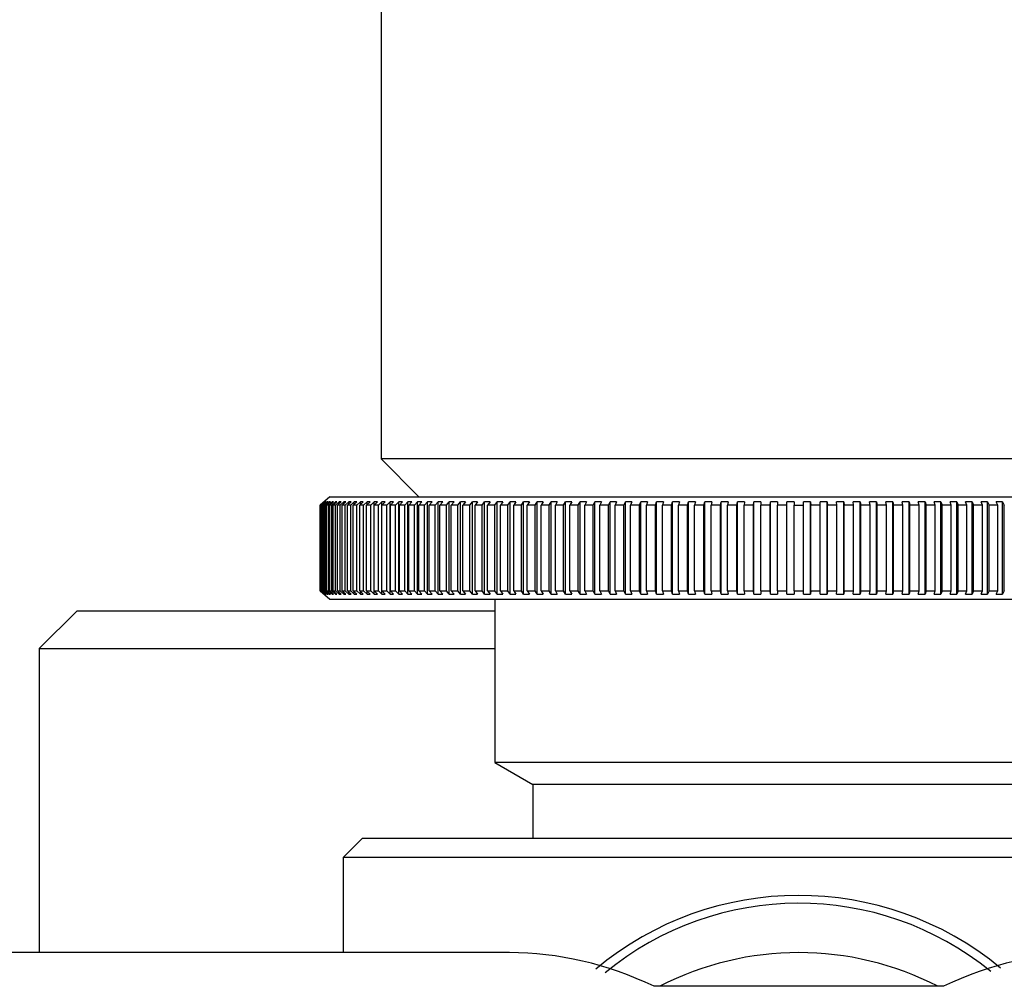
# Model space of a CAD drawing. Header units: millimetres. Extents: x 311 to 814, y 82 to 470.
# Tile 7 of 46: x 479.53 to 482.13, y 293.02 to 295.56. Entities that reach past the tile are written whole.
import ezdxf

# ---------------------------------------------------------------- set-up
doc = ezdxf.new("R2010")
doc.units = ezdxf.units.MM
for name, color, linetype in [('12455', 7, 'Continuous'), ('12456', 7, 'Continuous'), ('14237', 7, 'Continuous'), ('14238', 7, 'Continuous'), ('14868', 7, 'Continuous'), ('BRACCIO_FRONTALE', 7, 'Continuous'), ('Livello3', 7, 'Continuous')]:
    doc.layers.add(name, color=color, linetype=linetype)

# ---------------------------------------------------------------- blocks, each defined once
blk = doc.blocks.new('SE1')
at = {"layer": '12455', "color": 7, "linetype": 'Continuous'}
for p, q in [((84.3531, 255.8864), (84.3531, 254.5864)), ((86.5531, 254.5864), (84.3531, 254.5864)), ((84.3531, 254.5864), (84.4531, 254.4864))]:
    blk.add_line(p, q, dxfattribs=at)
at = {"layer": '12456', "color": 7, "linetype": 'Continuous'}
for p, q in [((84.6531, 254.2164), (84.6531, 253.7864)), ((86.2531, 253.7864), (84.6531, 253.7864)), ((84.6531, 253.7864), (84.7526, 253.7289)), ((86.1536, 253.7289), (84.7526, 253.7289)), ((84.7526, 253.7289), (84.7526, 253.5864)), ((84.3031, 253.5864), (84.2531, 253.5364)), ((86.6031, 253.5864), (84.3031, 253.5864)), ((86.6531, 253.5364), (84.2531, 253.5364)), ((84.2531, 253.5364), (84.2531, 253.2864))]:
    blk.add_line(p, q, dxfattribs=at)
for centre, radius, start, end in [((85.4531, 252.6028), 0.834, 50.4383, 129.8426), ((85.4531, 252.6164), 0.8, 50.8194, 129.5718)]:
    blk.add_arc(centre, radius, start, end, dxfattribs=at)
at = {"layer": '14237', "color": 7, "linetype": 'Continuous'}
for p, q in [((83.5531, 254.1864), (83.4531, 254.0864)), ((83.5531, 254.1864), (84.6531, 254.1864)), ((83.4531, 254.0864), (84.6531, 254.0864)), ((83.4531, 254.0864), (83.4531, 253.2864))]:
    blk.add_line(p, q, dxfattribs=at)
at = {"layer": '14238', "color": 7, "linetype": 'Continuous'}
blk.add_arc((85.4531, 252.4864), 0.8, 62.7645, 117.2355, dxfattribs=at)
at = {"layer": '14868', "color": 7, "linetype": 'Continuous'}
for p, q in [((84.2184, 254.4864), (84.1931, 254.464)), ((84.1931, 254.4639), (84.2031, 254.4728)), ((84.2035, 254.4728), (84.1934, 254.4639)), ((84.1943, 254.4639), (84.2043, 254.4728)), ((84.2053, 254.4728), (84.1953, 254.4639)), ((84.197, 254.4639), (84.2071, 254.4728)), ((84.2087, 254.4728), (84.1987, 254.4639)), ((84.2013, 254.4639), (84.2113, 254.4728)), ((84.2035, 254.4728), (84.2031, 254.4728)), ((84.2031, 254.4725), (84.2031, 254.4728)), ((84.2136, 254.4728), (84.2036, 254.4639)), ((84.2053, 254.4728), (84.2043, 254.4728)), ((84.2043, 254.4719), (84.2043, 254.4728)), ((84.2087, 254.4728), (84.2071, 254.4728)), ((84.2071, 254.4639), (84.217, 254.4728)), ((84.2071, 254.4714), (84.2071, 254.4728)), ((84.22, 254.4728), (84.21, 254.4639)), ((84.2136, 254.4728), (84.2113, 254.4728)), ((84.2113, 254.4708), (84.2113, 254.4728)), ((84.2144, 254.4639), (84.2243, 254.4728)), ((84.22, 254.4728), (84.217, 254.4728)), ((84.217, 254.4702), (84.217, 254.4728)), ((84.2279, 254.4728), (84.218, 254.4639)), ((84.2184, 254.4864), (86.6878, 254.4864)), ((84.2232, 254.4639), (84.2331, 254.4728)), ((84.2279, 254.4728), (84.2243, 254.4728)), ((84.2243, 254.4696), (84.2243, 254.4728)), ((84.2372, 254.4728), (84.2275, 254.4639)), ((84.2372, 254.4728), (84.2331, 254.4728)), ((84.2331, 254.469), (84.2331, 254.4728)), ((84.2335, 254.4639), (84.2433, 254.4728)), ((84.2481, 254.4728), (84.2384, 254.4639)), ((84.2481, 254.4728), (84.2433, 254.4728)), ((84.2433, 254.4684), (84.2433, 254.4728)), ((84.2453, 254.4639), (84.255, 254.4728)), ((84.2605, 254.4728), (84.2509, 254.4639)), ((84.2605, 254.4728), (84.255, 254.4728)), ((84.255, 254.4677), (84.255, 254.4728)), ((84.2586, 254.4639), (84.2682, 254.4728)), ((84.2742, 254.4728), (84.2648, 254.4639)), ((84.2742, 254.4728), (84.2682, 254.4728)), ((84.2682, 254.4671), (84.2682, 254.4728)), ((84.2733, 254.4639), (84.2828, 254.4728)), ((84.2895, 254.4728), (84.2801, 254.4639)), ((84.2895, 254.4728), (84.2828, 254.4728)), ((84.2828, 254.4664), (84.2828, 254.4728)), ((84.2895, 254.4639), (84.2988, 254.4728)), ((84.3061, 254.4728), (84.2969, 254.4639)), ((84.3061, 254.4728), (84.2988, 254.4728)), ((84.2988, 254.4658), (84.2988, 254.4728)), ((84.3071, 254.4639), (84.3163, 254.4728)), ((84.3242, 254.4728), (84.3151, 254.4639)), ((84.3242, 254.4728), (84.3163, 254.4728)), ((84.3163, 254.4651), (84.3163, 254.4728)), ((84.3261, 254.4639), (84.3351, 254.4728)), ((84.3436, 254.4728), (84.3347, 254.4639)), ((84.3436, 254.4728), (84.3351, 254.4728)), ((84.3351, 254.4643), (84.3351, 254.4728)), ((84.3464, 254.4639), (84.3553, 254.4728)), ((84.3644, 254.4728), (84.3553, 254.4728)), ((84.3553, 254.2299), (84.3553, 254.4728)), ((84.3644, 254.4728), (84.3556, 254.4639)), ((84.3681, 254.4639), (84.3769, 254.4728)), ((84.3864, 254.4728), (84.3769, 254.4728)), ((84.3769, 254.2299), (84.3769, 254.4728)), ((84.3864, 254.4728), (84.3779, 254.4639)), ((84.3912, 254.4639), (84.3997, 254.4728)), ((84.4098, 254.4728), (84.3997, 254.4728)), ((84.3997, 254.2299), (84.3997, 254.4728)), ((84.4098, 254.4728), (84.4015, 254.4639)), ((84.4155, 254.4639), (84.4238, 254.4728)), ((84.4345, 254.4728), (84.4238, 254.4728)), ((84.4238, 254.2299), (84.4238, 254.4728)), ((84.4345, 254.4728), (84.4264, 254.4639)), ((84.4411, 254.4639), (84.4492, 254.4728)), ((84.4604, 254.4728), (84.4492, 254.4728)), ((84.4492, 254.2299), (84.4492, 254.4728)), ((84.4604, 254.4728), (84.4525, 254.4639)), ((84.4679, 254.4639), (84.4758, 254.4728)), ((84.4875, 254.4728), (84.4758, 254.4728)), ((84.4758, 254.2299), (84.4758, 254.4728)), ((84.4875, 254.4728), (84.4798, 254.4639)), ((84.4959, 254.4639), (84.5036, 254.4728)), ((84.5158, 254.4728), (84.5036, 254.4728)), ((84.5036, 254.2299), (84.5036, 254.4728)), ((84.5158, 254.4728), (84.5084, 254.4639)), ((84.5251, 254.4639), (84.5326, 254.4728)), ((84.5453, 254.4728), (84.5326, 254.4728)), ((84.5326, 254.2299), (84.5326, 254.4728)), ((84.5453, 254.4728), (84.538, 254.4639)), ((84.5554, 254.4639), (84.5626, 254.4728)), ((84.5758, 254.4728), (84.5626, 254.4728)), ((84.5626, 254.2299), (84.5626, 254.4728)), ((84.5758, 254.4728), (84.5688, 254.4639)), ((84.5868, 254.4639), (84.5938, 254.4728)), ((84.6074, 254.4728), (84.5938, 254.4728)), ((84.5938, 254.2299), (84.5938, 254.4728)), ((84.6074, 254.4728), (84.6007, 254.4639)), ((84.6193, 254.4639), (84.626, 254.4728)), ((84.6401, 254.4728), (84.626, 254.4728)), ((84.626, 254.2299), (84.626, 254.4728)), ((84.6401, 254.4728), (84.6336, 254.4639)), ((84.6527, 254.4639), (84.6592, 254.4728)), ((84.6737, 254.4728), (84.6592, 254.4728)), ((84.6592, 254.2299), (84.6592, 254.4728)), ((84.6737, 254.4728), (84.6675, 254.4639)), ((84.6872, 254.4639), (84.6934, 254.4728)), ((84.7083, 254.4728), (84.6934, 254.4728)), ((84.6934, 254.2299), (84.6934, 254.4728)), ((84.7083, 254.4728), (84.7024, 254.4639)), ((84.7226, 254.4639), (84.7285, 254.4728)), ((84.7438, 254.4728), (84.7285, 254.4728)), ((84.7285, 254.2299), (84.7285, 254.4728)), ((84.7438, 254.4728), (84.7381, 254.4639)), ((84.7589, 254.4639), (84.7645, 254.4728)), ((84.7801, 254.4728), (84.7645, 254.4728)), ((84.7645, 254.2299), (84.7645, 254.4728)), ((84.7801, 254.4728), (84.7748, 254.4639)), ((84.796, 254.4639), (84.8013, 254.4728)), ((84.8173, 254.4728), (84.8013, 254.4728)), ((84.8013, 254.2299), (84.8013, 254.4728)), ((84.8173, 254.4728), (84.8123, 254.4639)), ((84.8339, 254.4639), (84.8389, 254.4728)), ((84.8552, 254.4728), (84.8389, 254.4728)), ((84.8389, 254.2299), (84.8389, 254.4728)), ((84.8552, 254.4728), (84.8505, 254.4639)), ((84.8726, 254.4639), (84.8773, 254.4728)), ((84.8939, 254.4728), (84.8773, 254.4728)), ((84.8773, 254.2299), (84.8773, 254.4728)), ((84.8939, 254.4728), (84.8895, 254.4639)), ((84.912, 254.4639), (84.9164, 254.4728)), ((84.9333, 254.4728), (84.9164, 254.4728)), ((84.9164, 254.2299), (84.9164, 254.4728)), ((84.9333, 254.4728), (84.9292, 254.4639)), ((84.952, 254.4639), (84.9561, 254.4728)), ((84.9733, 254.4728), (84.9561, 254.4728)), ((84.9561, 254.2299), (84.9561, 254.4728)), ((84.9733, 254.4728), (84.9695, 254.4639)), ((84.9927, 254.4639), (84.9964, 254.4728)), ((85.0138, 254.4728), (84.9964, 254.4728)), ((84.9964, 254.2299), (84.9964, 254.4728)), ((85.0138, 254.4728), (85.0104, 254.4639)), ((85.0339, 254.4639), (85.0373, 254.4728)), ((85.0549, 254.4728), (85.0373, 254.4728)), ((85.0373, 254.2299), (85.0373, 254.4728)), ((85.0549, 254.4728), (85.0518, 254.4639)), ((85.0756, 254.4639), (85.0787, 254.4728)), ((85.0965, 254.4728), (85.0787, 254.4728)), ((85.0787, 254.2299), (85.0787, 254.4728)), ((85.0965, 254.4728), (85.0938, 254.4639)), ((85.1178, 254.4639), (85.1206, 254.4728)), ((85.1386, 254.4728), (85.1206, 254.4728)), ((85.1206, 254.2299), (85.1206, 254.4728)), ((85.1386, 254.4728), (85.1361, 254.4639)), ((85.1604, 254.4639), (85.1628, 254.4728)), ((85.181, 254.4728), (85.1628, 254.4728)), ((85.1628, 254.2299), (85.1628, 254.4728)), ((85.181, 254.4728), (85.1789, 254.4639)), ((85.2033, 254.4639), (85.2054, 254.4728)), ((85.2237, 254.4728), (85.2054, 254.4728)), ((85.2054, 254.2299), (85.2054, 254.4728)), ((85.2237, 254.4728), (85.222, 254.4639)), ((85.2466, 254.4639), (85.2483, 254.4728)), ((85.2667, 254.4728), (85.2483, 254.4728)), ((85.2483, 254.2299), (85.2483, 254.4728)), ((85.2667, 254.4728), (85.2653, 254.4639)), ((85.2901, 254.4639), (85.2915, 254.4728)), ((85.31, 254.4728), (85.2915, 254.4728)), ((85.2915, 254.2299), (85.2915, 254.4728)), ((85.31, 254.4728), (85.3089, 254.4639)), ((85.3338, 254.4639), (85.3349, 254.4728)), ((85.3534, 254.4728), (85.3349, 254.4728)), ((85.3349, 254.2299), (85.3349, 254.4728)), ((85.3534, 254.4728), (85.3527, 254.4639)), ((85.3777, 254.4639), (85.3784, 254.4728)), ((85.397, 254.4728), (85.3784, 254.4728)), ((85.3784, 254.2299), (85.3784, 254.4728)), ((85.397, 254.4728), (85.3966, 254.4639)), ((85.4216, 254.4639), (85.4219, 254.4728)), ((85.4406, 254.4728), (85.4219, 254.4728)), ((85.4219, 254.2299), (85.4219, 254.4728)), ((85.4406, 254.4728), (85.4406, 254.4639)), ((85.4656, 254.4639), (85.4656, 254.4728)), ((85.4842, 254.4728), (85.4656, 254.4728)), ((85.4842, 254.4728), (85.4846, 254.4639)), ((85.4842, 254.2299), (85.4842, 254.4728)), ((85.5095, 254.4639), (85.5092, 254.4728)), ((85.5278, 254.4728), (85.5092, 254.4728)), ((85.5278, 254.4728), (85.5285, 254.4639)), ((85.5278, 254.2299), (85.5278, 254.4728)), ((85.5534, 254.4639), (85.5527, 254.4728)), ((85.5713, 254.4728), (85.5527, 254.4728)), ((85.5713, 254.4728), (85.5724, 254.4639)), ((85.5713, 254.2299), (85.5713, 254.4728)), ((85.5972, 254.4639), (85.5962, 254.4728)), ((85.6147, 254.4728), (85.5962, 254.4728)), ((85.6147, 254.4728), (85.6161, 254.4639)), ((85.6147, 254.2299), (85.6147, 254.4728)), ((85.6408, 254.4639), (85.6394, 254.4728)), ((85.6578, 254.4728), (85.6394, 254.4728)), ((85.6578, 254.4728), (85.6596, 254.4639)), ((85.6578, 254.2299), (85.6578, 254.4728)), ((85.6842, 254.4639), (85.6824, 254.4728)), ((85.7007, 254.4728), (85.6824, 254.4728)), ((85.7007, 254.4728), (85.7028, 254.4639)), ((85.7007, 254.2299), (85.7007, 254.4728)), ((85.7273, 254.4639), (85.7252, 254.4728)), ((85.7433, 254.4728), (85.7252, 254.4728)), ((85.7433, 254.4728), (85.7458, 254.4639)), ((85.7433, 254.2299), (85.7433, 254.4728)), ((85.77, 254.4639), (85.7676, 254.4728)), ((85.7856, 254.4728), (85.7676, 254.4728)), ((85.7856, 254.4728), (85.7884, 254.4639)), ((85.7856, 254.2299), (85.7856, 254.4728)), ((85.8124, 254.4639), (85.8096, 254.4728)), ((85.8274, 254.4728), (85.8096, 254.4728)), ((85.8274, 254.4728), (85.8306, 254.4639)), ((85.8274, 254.2299), (85.8274, 254.4728)), ((85.8543, 254.4639), (85.8512, 254.4728)), ((85.8688, 254.4728), (85.8512, 254.4728)), ((85.8688, 254.4728), (85.8723, 254.4639)), ((85.8688, 254.2299), (85.8688, 254.4728)), ((85.8958, 254.4639), (85.8923, 254.4728)), ((85.9097, 254.4728), (85.8923, 254.4728)), ((85.9097, 254.4728), (85.9135, 254.4639)), ((85.9097, 254.2299), (85.9097, 254.4728)), ((85.9367, 254.4639), (85.9329, 254.4728)), ((85.9501, 254.4728), (85.9329, 254.4728)), ((85.9501, 254.4728), (85.9541, 254.4639)), ((85.9501, 254.2299), (85.9501, 254.4728)), ((85.977, 254.4639), (85.9729, 254.4728)), ((85.9898, 254.4728), (85.9729, 254.4728)), ((85.9898, 254.4728), (85.9942, 254.4639)), ((85.9898, 254.2299), (85.9898, 254.4728)), ((84.1931, 254.2388), (84.1931, 254.4639)), ((84.1934, 254.2388), (84.1934, 254.4639)), ((84.1943, 254.2388), (84.1943, 254.4639)), ((84.1953, 254.2388), (84.1953, 254.4639)), ((84.197, 254.2388), (84.197, 254.4639)), ((84.1987, 254.2388), (84.1987, 254.4639)), ((84.2013, 254.2388), (84.2013, 254.4639)), ((84.2036, 254.2388), (84.2036, 254.4639)), ((84.2071, 254.2388), (84.2071, 254.4639)), ((84.21, 254.2388), (84.21, 254.4639)), ((84.2144, 254.2388), (84.2144, 254.4639)), ((84.218, 254.2388), (84.218, 254.4639)), ((84.2232, 254.2388), (84.2232, 254.4639)), ((84.2275, 254.2388), (84.2275, 254.4639)), ((84.2335, 254.2388), (84.2335, 254.4639)), ((84.2384, 254.2388), (84.2384, 254.4639)), ((84.2453, 254.2388), (84.2453, 254.4639)), ((84.2509, 254.2388), (84.2509, 254.4639)), ((84.2586, 254.2388), (84.2586, 254.4639)), ((84.2648, 254.2388), (84.2648, 254.4639)), ((84.2733, 254.2388), (84.2733, 254.4639)), ((84.2801, 254.2388), (84.2801, 254.4639)), ((84.2895, 254.2388), (84.2895, 254.4639)), ((84.2969, 254.2388), (84.2969, 254.4639)), ((84.3071, 254.2388), (84.3071, 254.4639)), ((84.3151, 254.2388), (84.3151, 254.4639)), ((84.3261, 254.2388), (84.3261, 254.4639)), ((84.3347, 254.2388), (84.3347, 254.4639)), ((84.3464, 254.2388), (84.3464, 254.4639)), ((84.3556, 254.2388), (84.3556, 254.4639)), ((84.3681, 254.2388), (84.3681, 254.4639)), ((84.3779, 254.2388), (84.3779, 254.4639)), ((84.3912, 254.2388), (84.3912, 254.4639)), ((84.4015, 254.2388), (84.4015, 254.4639)), ((84.4155, 254.2388), (84.4155, 254.4639)), ((84.4264, 254.2388), (84.4264, 254.4639)), ((84.4411, 254.2388), (84.4411, 254.4639)), ((84.4525, 254.2388), (84.4525, 254.4639)), ((84.4679, 254.2388), (84.4679, 254.4639)), ((84.4798, 254.2388), (84.4798, 254.4639)), ((84.4959, 254.2388), (84.4959, 254.4639)), ((84.5084, 254.2388), (84.5084, 254.4639)), ((84.5251, 254.2388), (84.5251, 254.4639)), ((84.538, 254.2388), (84.538, 254.4639)), ((84.5554, 254.2388), (84.5554, 254.4639)), ((84.5688, 254.2388), (84.5688, 254.4639)), ((84.5868, 254.2388), (84.5868, 254.4639)), ((84.6007, 254.2388), (84.6007, 254.4639)), ((84.6193, 254.2388), (84.6193, 254.4639)), ((84.6336, 254.2388), (84.6336, 254.4639)), ((84.6527, 254.2388), (84.6527, 254.4639)), ((84.6675, 254.2388), (84.6675, 254.4639)), ((84.6872, 254.2388), (84.6872, 254.4639)), ((84.7024, 254.2388), (84.7024, 254.4639)), ((84.7226, 254.2388), (84.7226, 254.4639)), ((84.7381, 254.2388), (84.7381, 254.4639)), ((84.7589, 254.2388), (84.7589, 254.4639)), ((84.7748, 254.2388), (84.7748, 254.4639)), ((84.796, 254.2388), (84.796, 254.4639)), ((84.8123, 254.2388), (84.8123, 254.4639)), ((84.8339, 254.2388), (84.8339, 254.4639)), ((84.8505, 254.2388), (84.8505, 254.4639)), ((84.8726, 254.2388), (84.8726, 254.4639)), ((84.8895, 254.2388), (84.8895, 254.4639)), ((84.912, 254.2388), (84.912, 254.4639)), ((84.9292, 254.2388), (84.9292, 254.4639)), ((84.952, 254.2388), (84.952, 254.4639)), ((84.9695, 254.2388), (84.9695, 254.4639)), ((84.9927, 254.2388), (84.9927, 254.4639)), ((85.0104, 254.2388), (85.0104, 254.4639)), ((85.0339, 254.2388), (85.0339, 254.4639)), ((85.0518, 254.2388), (85.0518, 254.4639)), ((85.0756, 254.2388), (85.0756, 254.4639)), ((85.0938, 254.2388), (85.0938, 254.4639)), ((85.1178, 254.2388), (85.1178, 254.4639)), ((85.1361, 254.2388), (85.1361, 254.4639)), ((85.1604, 254.2388), (85.1604, 254.4639)), ((85.1789, 254.2388), (85.1789, 254.4639)), ((85.2033, 254.2388), (85.2033, 254.4639)), ((85.222, 254.2388), (85.222, 254.4639)), ((85.2466, 254.2388), (85.2466, 254.4639)), ((85.2653, 254.2388), (85.2653, 254.4639)), ((85.2901, 254.2388), (85.2901, 254.4639)), ((85.3089, 254.2388), (85.3089, 254.4639)), ((85.3338, 254.2388), (85.3338, 254.4639)), ((85.3527, 254.2388), (85.3527, 254.4639)), ((85.3777, 254.2388), (85.3777, 254.4639)), ((85.3966, 254.2388), (85.3966, 254.4639)), ((85.4216, 254.2388), (85.4216, 254.4639)), ((85.4406, 254.2388), (85.4406, 254.4639)), ((85.4656, 254.2388), (85.4656, 254.4639)), ((85.4846, 254.2388), (85.4846, 254.4639)), ((85.5095, 254.2388), (85.5095, 254.4639)), ((85.5285, 254.2388), (85.5285, 254.4639)), ((85.5534, 254.2388), (85.5534, 254.4639)), ((85.5724, 254.2388), (85.5724, 254.4639)), ((85.5972, 254.2388), (85.5972, 254.4639)), ((85.6161, 254.2388), (85.6161, 254.4639)), ((85.6408, 254.2388), (85.6408, 254.4639)), ((85.6596, 254.2388), (85.6596, 254.4639)), ((85.6842, 254.2388), (85.6842, 254.4639)), ((85.7028, 254.2388), (85.7028, 254.4639)), ((85.7273, 254.2388), (85.7273, 254.4639)), ((85.7458, 254.2388), (85.7458, 254.4639)), ((85.77, 254.2388), (85.77, 254.4639)), ((85.7884, 254.2388), (85.7884, 254.4639)), ((85.8124, 254.2388), (85.8124, 254.4639)), ((85.8306, 254.2388), (85.8306, 254.4639)), ((85.8543, 254.2388), (85.8543, 254.4639)), ((85.8723, 254.2388), (85.8723, 254.4639)), ((85.8958, 254.2388), (85.8958, 254.4639)), ((85.9135, 254.2388), (85.9135, 254.4639)), ((85.9367, 254.2388), (85.9367, 254.4639)), ((85.9541, 254.2388), (85.9541, 254.4639)), ((85.977, 254.2388), (85.977, 254.4639)), ((85.9942, 254.2388), (85.9942, 254.4639)), ((84.2031, 254.2299), (84.1931, 254.2388)), ((84.1931, 254.2388), (84.2184, 254.2164)), ((84.1934, 254.2388), (84.2035, 254.2299)), ((84.2043, 254.2299), (84.1943, 254.2388)), ((84.1953, 254.2388), (84.2053, 254.2299)), ((84.2071, 254.2299), (84.197, 254.2388)), ((84.1987, 254.2388), (84.2087, 254.2299)), ((84.2113, 254.2299), (84.2013, 254.2388)), ((84.2036, 254.2388), (84.2136, 254.2299)), ((84.217, 254.2299), (84.2071, 254.2388)), ((84.21, 254.2388), (84.22, 254.2299)), ((84.2243, 254.2299), (84.2144, 254.2388)), ((84.218, 254.2388), (84.2279, 254.2299)), ((84.2331, 254.2299), (84.2232, 254.2388)), ((84.2275, 254.2388), (84.2372, 254.2299)), ((84.2433, 254.2299), (84.2335, 254.2388)), ((84.2384, 254.2388), (84.2481, 254.2299)), ((84.255, 254.2299), (84.2453, 254.2388)), ((84.2509, 254.2388), (84.2605, 254.2299)), ((84.2682, 254.2299), (84.2586, 254.2388)), ((84.2648, 254.2388), (84.2742, 254.2299)), ((84.2828, 254.2299), (84.2733, 254.2388)), ((84.2801, 254.2388), (84.2895, 254.2299)), ((84.2988, 254.2299), (84.2895, 254.2388)), ((84.2969, 254.2388), (84.3061, 254.2299)), ((84.3163, 254.2299), (84.3071, 254.2388)), ((84.3151, 254.2388), (84.3242, 254.2299)), ((84.3351, 254.2299), (84.3261, 254.2388)), ((84.3347, 254.2388), (84.3436, 254.2299)), ((84.3553, 254.2299), (84.3464, 254.2388)), ((84.3556, 254.2388), (84.3644, 254.2299)), ((84.3769, 254.2299), (84.3681, 254.2388)), ((84.3779, 254.2388), (84.3864, 254.2299)), ((84.3997, 254.2299), (84.3912, 254.2388)), ((84.4015, 254.2388), (84.4098, 254.2299)), ((84.4238, 254.2299), (84.4155, 254.2388)), ((84.4264, 254.2388), (84.4345, 254.2299)), ((84.4492, 254.2299), (84.4411, 254.2388)), ((84.4525, 254.2388), (84.4604, 254.2299)), ((84.4758, 254.2299), (84.4679, 254.2388)), ((84.4798, 254.2388), (84.4875, 254.2299)), ((84.5036, 254.2299), (84.4959, 254.2388)), ((84.5084, 254.2388), (84.5158, 254.2299)), ((84.5326, 254.2299), (84.5251, 254.2388)), ((84.538, 254.2388), (84.5453, 254.2299)), ((84.5626, 254.2299), (84.5554, 254.2388)), ((84.5688, 254.2388), (84.5758, 254.2299)), ((84.5938, 254.2299), (84.5868, 254.2388)), ((84.6007, 254.2388), (84.6074, 254.2299)), ((84.626, 254.2299), (84.6193, 254.2388)), ((84.6336, 254.2388), (84.6401, 254.2299)), ((84.6592, 254.2299), (84.6527, 254.2388)), ((84.6675, 254.2388), (84.6737, 254.2299)), ((84.6934, 254.2299), (84.6872, 254.2388)), ((84.7024, 254.2388), (84.7083, 254.2299)), ((84.7285, 254.2299), (84.7226, 254.2388)), ((84.7381, 254.2388), (84.7438, 254.2299)), ((84.7645, 254.2299), (84.7589, 254.2388)), ((84.7748, 254.2388), (84.7801, 254.2299)), ((84.8013, 254.2299), (84.796, 254.2388)), ((84.8123, 254.2388), (84.8173, 254.2299)), ((84.8389, 254.2299), (84.8339, 254.2388)), ((84.8505, 254.2388), (84.8552, 254.2299)), ((84.8773, 254.2299), (84.8726, 254.2388)), ((84.8895, 254.2388), (84.8939, 254.2299)), ((84.9164, 254.2299), (84.912, 254.2388)), ((84.9292, 254.2388), (84.9333, 254.2299)), ((84.9561, 254.2299), (84.952, 254.2388)), ((84.9695, 254.2388), (84.9733, 254.2299)), ((84.9964, 254.2299), (84.9927, 254.2388)), ((85.0104, 254.2388), (85.0138, 254.2299)), ((85.0373, 254.2299), (85.0339, 254.2388)), ((85.0518, 254.2388), (85.0549, 254.2299)), ((85.0787, 254.2299), (85.0756, 254.2388)), ((85.0938, 254.2388), (85.0965, 254.2299)), ((85.1206, 254.2299), (85.1178, 254.2388)), ((85.1361, 254.2388), (85.1386, 254.2299)), ((85.1628, 254.2299), (85.1604, 254.2388)), ((85.1789, 254.2388), (85.181, 254.2299)), ((85.2054, 254.2299), (85.2033, 254.2388)), ((85.222, 254.2388), (85.2237, 254.2299)), ((85.2483, 254.2299), (85.2466, 254.2388)), ((85.2653, 254.2388), (85.2667, 254.2299)), ((85.2915, 254.2299), (85.2901, 254.2388)), ((85.3089, 254.2388), (85.31, 254.2299)), ((85.3349, 254.2299), (85.3338, 254.2388)), ((85.3527, 254.2388), (85.3534, 254.2299)), ((85.3784, 254.2299), (85.3777, 254.2388)), ((85.3966, 254.2388), (85.397, 254.2299)), ((85.4219, 254.2299), (85.4216, 254.2388)), ((85.4406, 254.2388), (85.4406, 254.2299)), ((85.4656, 254.2299), (85.4656, 254.2388)), ((85.4846, 254.2388), (85.4842, 254.2299)), ((85.5092, 254.2299), (85.5095, 254.2388)), ((85.5285, 254.2388), (85.5278, 254.2299)), ((85.5527, 254.2299), (85.5534, 254.2388)), ((85.5724, 254.2388), (85.5713, 254.2299)), ((85.5962, 254.2299), (85.5972, 254.2388)), ((85.6161, 254.2388), (85.6147, 254.2299)), ((85.6394, 254.2299), (85.6408, 254.2388)), ((85.6596, 254.2388), (85.6578, 254.2299)), ((85.6824, 254.2299), (85.6842, 254.2388)), ((85.7028, 254.2388), (85.7007, 254.2299)), ((85.7252, 254.2299), (85.7273, 254.2388)), ((85.7458, 254.2388), (85.7433, 254.2299)), ((85.7676, 254.2299), (85.77, 254.2388)), ((85.7884, 254.2388), (85.7856, 254.2299)), ((85.8096, 254.2299), (85.8124, 254.2388)), ((85.8306, 254.2388), (85.8274, 254.2299)), ((85.8512, 254.2299), (85.8543, 254.2388)), ((85.8723, 254.2388), (85.8688, 254.2299)), ((85.8923, 254.2299), (85.8958, 254.2388)), ((85.9135, 254.2388), (85.9097, 254.2299)), ((85.9329, 254.2299), (85.9367, 254.2388)), ((85.9541, 254.2388), (85.9501, 254.2299)), ((85.9729, 254.2299), (85.977, 254.2388)), ((85.9942, 254.2388), (85.9898, 254.2299)), ((84.2031, 254.2299), (84.2031, 254.2302)), ((84.2031, 254.2299), (84.2035, 254.2299)), ((84.2043, 254.2299), (84.2043, 254.2308)), ((84.2043, 254.2299), (84.2053, 254.2299)), ((84.2071, 254.2299), (84.2071, 254.2313)), ((84.2071, 254.2299), (84.2087, 254.2299)), ((84.2113, 254.2299), (84.2113, 254.2319)), ((84.2113, 254.2299), (84.2136, 254.2299)), ((84.217, 254.2299), (84.217, 254.2325)), ((84.217, 254.2299), (84.22, 254.2299)), ((84.2184, 254.2164), (86.6878, 254.2164)), ((84.2243, 254.2299), (84.2243, 254.2331)), ((84.2243, 254.2299), (84.2279, 254.2299)), ((84.2331, 254.2299), (84.2331, 254.2337)), ((84.2331, 254.2299), (84.2372, 254.2299)), ((84.2433, 254.2299), (84.2433, 254.2343)), ((84.2433, 254.2299), (84.2481, 254.2299)), ((84.255, 254.2299), (84.255, 254.235)), ((84.255, 254.2299), (84.2605, 254.2299)), ((84.2682, 254.2299), (84.2682, 254.2356)), ((84.2682, 254.2299), (84.2742, 254.2299)), ((84.2828, 254.2299), (84.2828, 254.2363)), ((84.2828, 254.2299), (84.2895, 254.2299)), ((84.2988, 254.2299), (84.2988, 254.237)), ((84.2988, 254.2299), (84.3061, 254.2299)), ((84.3163, 254.2299), (84.3163, 254.2377)), ((84.3163, 254.2299), (84.3242, 254.2299)), ((84.3351, 254.2299), (84.3351, 254.2384)), ((84.3351, 254.2299), (84.3436, 254.2299)), ((84.3553, 254.2299), (84.3644, 254.2299)), ((84.3769, 254.2299), (84.3864, 254.2299)), ((84.3997, 254.2299), (84.4098, 254.2299)), ((84.4238, 254.2299), (84.4345, 254.2299)), ((84.4492, 254.2299), (84.4604, 254.2299)), ((84.4758, 254.2299), (84.4875, 254.2299)), ((84.5036, 254.2299), (84.5158, 254.2299)), ((84.5326, 254.2299), (84.5453, 254.2299)), ((84.5626, 254.2299), (84.5758, 254.2299)), ((84.5938, 254.2299), (84.6074, 254.2299)), ((84.626, 254.2299), (84.6401, 254.2299)), ((84.6592, 254.2299), (84.6737, 254.2299)), ((84.6934, 254.2299), (84.7083, 254.2299)), ((84.7285, 254.2299), (84.7438, 254.2299)), ((84.7645, 254.2299), (84.7801, 254.2299)), ((84.8013, 254.2299), (84.8173, 254.2299)), ((84.8389, 254.2299), (84.8552, 254.2299)), ((84.8773, 254.2299), (84.8939, 254.2299)), ((84.9164, 254.2299), (84.9333, 254.2299)), ((84.9561, 254.2299), (84.9733, 254.2299)), ((84.9964, 254.2299), (85.0138, 254.2299)), ((85.0373, 254.2299), (85.0549, 254.2299)), ((85.0787, 254.2299), (85.0965, 254.2299)), ((85.1206, 254.2299), (85.1386, 254.2299)), ((85.1628, 254.2299), (85.181, 254.2299)), ((85.2054, 254.2299), (85.2237, 254.2299)), ((85.2483, 254.2299), (85.2667, 254.2299)), ((85.2915, 254.2299), (85.31, 254.2299)), ((85.3349, 254.2299), (85.3534, 254.2299)), ((85.3784, 254.2299), (85.397, 254.2299)), ((85.4219, 254.2299), (85.4406, 254.2299)), ((85.4656, 254.2299), (85.4842, 254.2299)), ((85.5092, 254.2299), (85.5278, 254.2299)), ((85.5527, 254.2299), (85.5713, 254.2299)), ((85.5962, 254.2299), (85.6147, 254.2299)), ((85.6394, 254.2299), (85.6578, 254.2299)), ((85.6824, 254.2299), (85.7007, 254.2299)), ((85.7252, 254.2299), (85.7433, 254.2299)), ((85.7676, 254.2299), (85.7856, 254.2299)), ((85.8096, 254.2299), (85.8274, 254.2299)), ((85.8512, 254.2299), (85.8688, 254.2299)), ((85.8923, 254.2299), (85.9097, 254.2299)), ((85.9329, 254.2299), (85.9501, 254.2299)), ((85.9729, 254.2299), (85.9898, 254.2299))]:
    blk.add_line(p, q, dxfattribs=at)
for centre, radius, start, end in [((84.1938, 254.4622), 0.00176, 75.6889, 104.3111), ((84.1961, 254.457), 0.00696, 82.7987, 97.2013), ((84.2, 254.4484), 0.0156, 85.1891, 94.8109), ((84.2053, 254.4364), 0.0276, 86.3853, 93.6147), ((84.2122, 254.421), 0.0429, 87.1024, 92.8976), ((84.2206, 254.4024), 0.0615, 87.5797, 92.4203), ((84.2305, 254.3806), 0.0833, 87.9198, 92.0802), ((84.2419, 254.3558), 0.1081, 88.1742, 91.8258), ((84.2547, 254.328), 0.1359, 88.3714, 91.6286), ((84.2691, 254.2975), 0.1665, 88.5285, 91.4715), ((84.2848, 254.2642), 0.1997, 88.6565, 91.3435), ((84.302, 254.2285), 0.2354, 88.7626, 91.2374), ((84.3206, 254.1905), 0.2735, 88.8519, 91.1481), ((84.3406, 254.1503), 0.3137, 88.928, 91.072), ((84.3619, 254.1082), 0.3558, 88.9934, 91.0066), ((84.3845, 254.0643), 0.3996, 89.0502, 90.9498), ((84.4085, 254.019), 0.445, 89.1, 90.9), ((84.4337, 253.9723), 0.4917, 89.1437, 90.8563), ((84.4602, 253.9246), 0.5394, 89.1825, 90.8175), ((84.4879, 253.876), 0.588, 89.217, 90.783), ((84.5167, 253.8268), 0.6371, 89.2478, 90.7522), ((84.5467, 253.7773), 0.6867, 89.2755, 90.7245), ((84.5778, 253.7276), 0.7363, 89.3003, 90.6997), ((84.61, 253.6781), 0.7859, 89.3227, 90.6773), ((84.6432, 253.6289), 0.8351, 89.343, 90.657), ((84.6773, 253.5803), 0.8836, 89.3613, 90.6387), ((84.7125, 253.5326), 0.9314, 89.3779, 90.6221), ((84.7485, 253.4859), 0.978, 89.3929, 90.6071), ((84.7854, 253.4406), 1.0234, 89.4065, 90.5935), ((84.8231, 253.3967), 1.0673, 89.4188, 90.5812), ((84.8615, 253.3546), 1.1094, 89.43, 90.57), ((84.9007, 253.3144), 1.1495, 89.44, 90.56), ((84.9406, 253.2764), 1.1876, 89.4491, 90.5509), ((84.9811, 253.2406), 1.2233, 89.4572, 90.5428), ((85.0221, 253.2074), 1.2565, 89.4644, 90.5356), ((85.0637, 253.1768), 1.2871, 89.4708, 90.5292), ((85.1058, 253.1491), 1.3149, 89.4764, 90.5236), ((85.1483, 253.1242), 1.3397, 89.4813, 90.5187), ((85.1911, 253.1025), 1.3615, 89.4854, 90.5146), ((85.2343, 253.0839), 1.3801, 89.4889, 90.5111), ((85.2777, 253.0685), 1.3954, 89.4917, 90.5083), ((85.3214, 253.0565), 1.4074, 89.4939, 90.5061), ((85.3652, 253.0479), 1.4161, 89.4955, 90.5045), ((85.4091, 253.0427), 1.4213, 89.4964, 90.5036), ((85.4971, 253.0427), 1.4213, 89.4964, 90.5036), ((85.541, 253.0479), 1.4161, 89.4955, 90.5045), ((85.5848, 253.0565), 1.4074, 89.4939, 90.5061), ((85.6284, 253.0685), 1.3954, 89.4917, 90.5083), ((85.6719, 253.0839), 1.3801, 89.4889, 90.5111), ((85.715, 253.1025), 1.3615, 89.4854, 90.5146), ((85.7579, 253.1242), 1.3397, 89.4813, 90.5187), ((85.8004, 253.1491), 1.3149, 89.4764, 90.5236), ((85.8424, 253.1768), 1.2871, 89.4708, 90.5292), ((85.884, 253.2074), 1.2565, 89.4644, 90.5356), ((85.9251, 253.2406), 1.2233, 89.4572, 90.5428), ((85.9656, 253.2764), 1.1876, 89.4491, 90.5509), ((84.1938, 254.2405), 0.00176, 255.6889, 284.3111), ((84.1961, 254.2457), 0.00696, 262.7987, 277.2013), ((84.2, 254.2543), 0.0156, 265.1891, 274.8109), ((84.2053, 254.2663), 0.0276, 266.3853, 273.6147), ((84.2122, 254.2817), 0.0429, 267.1024, 272.8976), ((84.2206, 254.3003), 0.0615, 267.5797, 272.4203), ((84.2305, 254.3221), 0.0833, 267.9198, 272.0802), ((84.2419, 254.3469), 0.1081, 268.1742, 271.8258), ((84.2547, 254.3747), 0.1359, 268.3714, 271.6286), ((84.2691, 254.4052), 0.1665, 268.5285, 271.4715), ((84.2848, 254.4385), 0.1997, 268.6565, 271.3435), ((84.302, 254.4742), 0.2354, 268.7626, 271.2374), ((84.3206, 254.5122), 0.2735, 268.8519, 271.1481), ((84.3406, 254.5524), 0.3137, 268.928, 271.072), ((84.3619, 254.5945), 0.3558, 268.9934, 271.0066), ((84.3845, 254.6384), 0.3996, 269.0502, 270.9498), ((84.4085, 254.6837), 0.445, 269.1, 270.9), ((84.4337, 254.7304), 0.4917, 269.1437, 270.8563), ((84.4602, 254.7781), 0.5394, 269.1825, 270.8175), ((84.4879, 254.8267), 0.588, 269.217, 270.783), ((84.5167, 254.8759), 0.6371, 269.2478, 270.7522), ((84.5467, 254.9254), 0.6867, 269.2755, 270.7245), ((84.5778, 254.9751), 0.7363, 269.3003, 270.6997), ((84.61, 255.0246), 0.7859, 269.3227, 270.6773), ((84.6432, 255.0738), 0.8351, 269.343, 270.657), ((84.6773, 255.1224), 0.8836, 269.3613, 270.6387), ((84.7125, 255.1701), 0.9314, 269.3779, 270.6221), ((84.7485, 255.2168), 0.978, 269.3929, 270.6071), ((84.7854, 255.2622), 1.0234, 269.4065, 270.5935), ((84.8231, 255.306), 1.0673, 269.4188, 270.5812), ((84.8615, 255.3481), 1.1094, 269.43, 270.57), ((84.9007, 255.3883), 1.1495, 269.44, 270.56), ((84.9406, 255.4263), 1.1876, 269.4491, 270.5509), ((84.9811, 255.4621), 1.2233, 269.4572, 270.5428), ((85.0221, 255.4953), 1.2565, 269.4644, 270.5356), ((85.0637, 255.5259), 1.2871, 269.4708, 270.5292), ((85.1058, 255.5536), 1.3149, 269.4764, 270.5236), ((85.1483, 255.5785), 1.3397, 269.4813, 270.5187), ((85.1911, 255.6002), 1.3615, 269.4854, 270.5146), ((85.2343, 255.6188), 1.3801, 269.4889, 270.5111), ((85.2777, 255.6342), 1.3954, 269.4917, 270.5083), ((85.3214, 255.6462), 1.4074, 269.4939, 270.5061), ((85.3652, 255.6548), 1.4161, 269.4955, 270.5045), ((85.4091, 255.66), 1.4213, 269.4964, 270.5036), ((85.4971, 255.66), 1.4213, 269.4964, 270.5036), ((85.541, 255.6548), 1.4161, 269.4955, 270.5045), ((85.5848, 255.6462), 1.4074, 269.4939, 270.5061), ((85.6284, 255.6342), 1.3954, 269.4917, 270.5083), ((85.6719, 255.6188), 1.3801, 269.4889, 270.5111), ((85.715, 255.6002), 1.3615, 269.4854, 270.5146), ((85.7579, 255.5785), 1.3397, 269.4813, 270.5187), ((85.8004, 255.5536), 1.3149, 269.4764, 270.5236), ((85.8424, 255.5259), 1.2871, 269.4708, 270.5292), ((85.884, 255.4953), 1.2565, 269.4644, 270.5356), ((85.9251, 255.4621), 1.2233, 269.4572, 270.5428), ((85.9656, 255.4263), 1.1876, 269.4491, 270.5509)]:
    blk.add_arc(centre, radius, start, end, dxfattribs=at)
for points in [[(85.4406, 254.4639), (85.4489, 254.464), (85.4573, 254.464), (85.4656, 254.4639)], [(85.4406, 254.2388), (85.4489, 254.2387), (85.4573, 254.2387), (85.4656, 254.2388)]]:
    blk.add_open_spline(points, degree=3, dxfattribs=at)
at = {"layer": 'BRACCIO_FRONTALE', "color": 7, "linetype": 'Continuous'}
for p, q in [((84.691, 253.2864), (64.4531, 253.2864)), ((85.8341, 253.1977), (85.072, 253.1977))]:
    blk.add_line(p, q, dxfattribs=at)
for centre, major_axis, start_param, end_param in [((84.691, 250.7864), (0, -2.5), 2.874426, 3.141593), ((86.2152, 250.7864), (0, 2.5), 0, 0.267167)]:
    blk.add_ellipse(centre, major_axis=major_axis, ratio=0.57735, start_param=start_param, end_param=end_param, dxfattribs=at)

msp = doc.modelspace()

# ---------------------------------------------------------------- block references
at = {"layer": 'Livello3'}
msp.add_blockref('SE1', (396.1321, 39.8186), dxfattribs=at)

doc.saveas('drawing.dxf')
